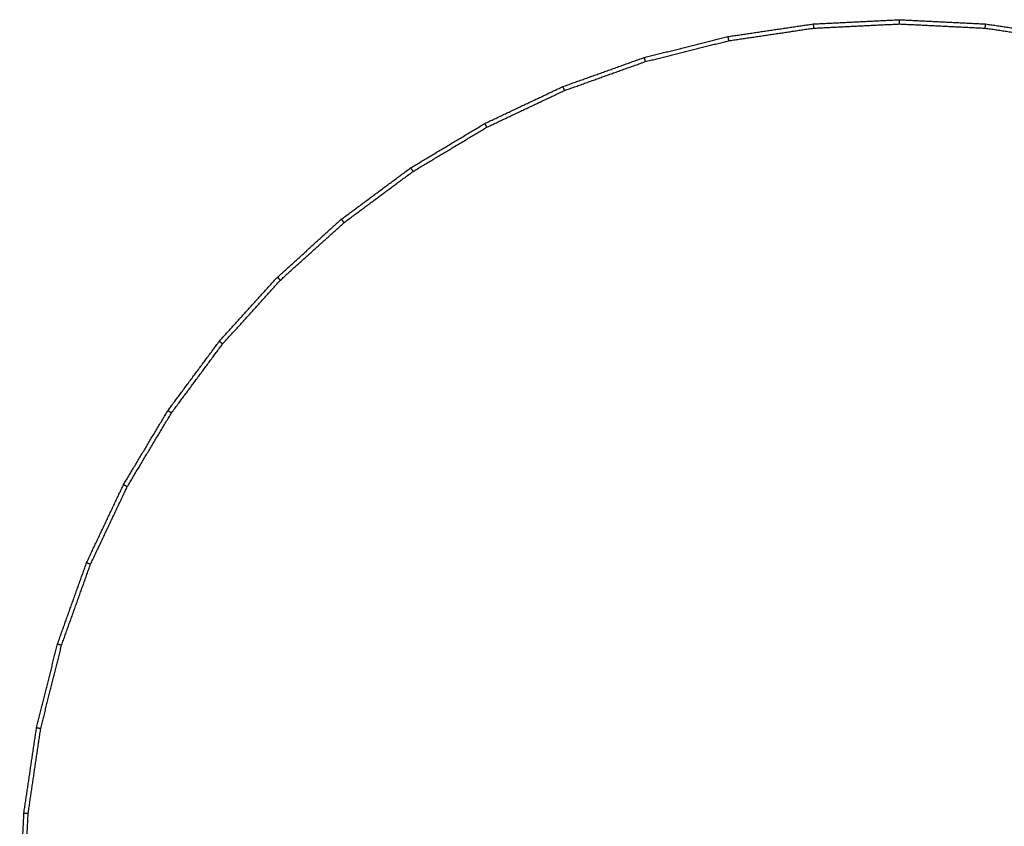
# Model space of a CAD drawing. Header units: millimetres. Extents: x 135 to 219, y 0 to 223.
# Tile 5 of 10: x 135 to 182, y 45 to 84. Entities that reach past the tile are written whole.
import ezdxf

# ---------------------------------------------------------------- set-up
doc = ezdxf.new("R2010")
doc.units = ezdxf.units.MM
doc.header["$MEASUREMENT"] = 0
doc.layers.add('Make2D$visible$lines', color=7, linetype='Continuous', true_color=0x000000)

msp = doc.modelspace()

# ---------------------------------------------------------------- linework, layer by layer
at = {"layer": 'Make2D$visible$lines'}
for points in [[(168.96, 82.82), (170.989, 83.121), (173.019, 83.421)], [(173.019, 83.421), (175.068, 83.522), (177.117, 83.623)], [(173.019, 83.421), (173.029, 83.321), (173.038, 83.221)], [(173.038, 83.221), (175.078, 83.321), (177.117, 83.421)], [(177.117, 83.623), (179.166, 83.522), (181.215, 83.421)], [(177.117, 83.421), (177.117, 83.522), (177.117, 83.623)], [(177.117, 83.421), (179.156, 83.321), (181.195, 83.221)], [(181.195, 83.221), (181.205, 83.321), (181.215, 83.421)], [(181.215, 83.421), (183.245, 83.121), (185.274, 82.82)], [(168.999, 82.622), (171.019, 82.921), (173.038, 83.221)], [(181.195, 83.221), (183.215, 82.921), (185.235, 82.622)], [(164.98, 81.822), (166.97, 82.321), (168.96, 82.82)], [(165.038, 81.629), (167.019, 82.126), (168.999, 82.622)], [(168.96, 82.82), (168.98, 82.721), (168.999, 82.622)], [(161.116, 80.441), (163.048, 81.131), (164.98, 81.822)], [(161.194, 80.254), (163.116, 80.942), (165.038, 81.629)], [(164.98, 81.822), (165.009, 81.726), (165.038, 81.629)], [(157.407, 78.686), (159.262, 79.563), (161.116, 80.441)], [(157.502, 78.508), (159.348, 79.381), (161.194, 80.254)], [(161.116, 80.441), (161.155, 80.347), (161.194, 80.254)], [(153.888, 76.577), (155.647, 77.631), (157.407, 78.686)], [(157.407, 78.686), (157.455, 78.597), (157.502, 78.508)], [(154, 76.409), (155.751, 77.458), (157.502, 78.508)], [(150.592, 74.132), (152.24, 75.354), (153.888, 76.577)], [(150.72, 73.976), (152.36, 75.192), (154, 76.409)], [(153.888, 76.577), (153.944, 76.493), (154, 76.409)], [(147.552, 71.377), (149.072, 72.754), (150.592, 74.132)], [(147.694, 71.234), (149.207, 72.605), (150.72, 73.976)], [(150.592, 74.132), (150.656, 74.054), (150.72, 73.976)], [(144.796, 68.336), (146.174, 69.857), (147.552, 71.377)], [(144.952, 68.208), (146.323, 69.721), (147.694, 71.234)], [(147.552, 71.377), (147.623, 71.306), (147.694, 71.234)], [(142.352, 65.041), (143.574, 66.689), (144.796, 68.336)], [(144.796, 68.336), (144.874, 68.272), (144.952, 68.208)], [(142.52, 64.929), (143.736, 66.569), (144.952, 68.208)], [(140.243, 61.521), (141.297, 63.281), (142.352, 65.041)], [(140.421, 61.426), (141.47, 63.177), (142.52, 64.929)], [(142.352, 65.041), (142.436, 64.985), (142.52, 64.929)], [(138.488, 57.812), (139.365, 59.667), (140.243, 61.521)], [(138.674, 57.735), (139.548, 59.581), (140.421, 61.426)], [(140.243, 61.521), (140.332, 61.474), (140.421, 61.426)], [(137.106, 53.949), (137.797, 55.88), (138.488, 57.812)], [(137.299, 53.89), (137.987, 55.813), (138.674, 57.735)], [(138.488, 57.812), (138.581, 57.774), (138.674, 57.735)], [(136.109, 49.969), (136.607, 51.959), (137.106, 53.949)], [(136.307, 49.929), (136.803, 51.91), (137.299, 53.89)], [(137.106, 53.949), (137.203, 53.919), (137.299, 53.89)], [(135.507, 45.91), (135.808, 47.939), (136.109, 49.969)], [(135.708, 45.89), (136.007, 47.91), (136.307, 49.929)], [(136.109, 49.969), (136.208, 49.949), (136.307, 49.929)], [(135.305, 41.812), (135.406, 43.861), (135.507, 45.91)], [(135.507, 45.91), (135.608, 45.9), (135.708, 45.89)], [(135.507, 41.812), (135.608, 43.851), (135.708, 45.89)]]:
    msp.add_open_spline(points, degree=2, dxfattribs=at)

doc.saveas('drawing.dxf')
